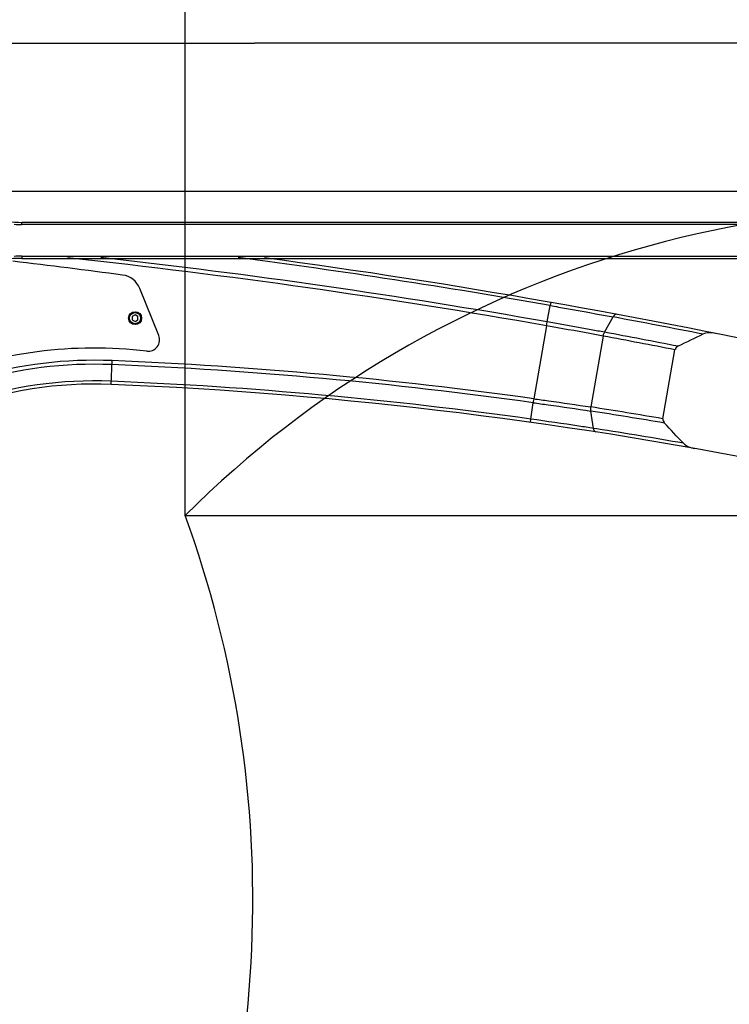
# Model space of a CAD drawing. Header units: millimetres. Extents: x 0 to 11890, y 0 to 8410.
# Tile 93 of 104: x 6355 to 6848, y 5394 to 6077. Entities that reach past the tile are written whole.
import ezdxf

# ---------------------------------------------------------------- set-up
doc = ezdxf.new("R2010")
doc.units = ezdxf.units.MM
doc.header["$LTSCALE"] = 653.95
doc.layers.get('0').update_dxf_attribs({"linetype": 'CONTINUOUS'})
for name, color, linetype in [('304102000079DXF_CONTINUOUS_LINE', 7, 'CONTINUOUS'), ('304103000033DXF_CONTINUOUS_LINE', 7, 'CONTINUOUS'), ('304105000172DXF_CONTINUOUS_LINE', 7, 'CONTINUOUS'), ('501023000062DXF_CONTINUOUS_LINE', 7, 'CONTINUOUS'), ('604006000002DXF_CONTINUOUS_LINE', 7, 'CONTINUOUS'), ('RB30-1-B-JSZL_DXF_DIMENSION', 7, 'CONTINUOUS')]:
    doc.layers.add(name, color=color, linetype=linetype)
doc.styles.get("Standard").update_dxf_attribs({"font": 'txt', "width": 0.7})
doc.dimstyles.new('DIMSTYLE_10', dxfattribs={"dimtxt": 70, "dimasz": 50, "dimexe": 1.5, "dimexo": 0, "dimgap": 1.75, "dimtad": 1, "dimdsep": 46, "dimtxsty": 'Standard', "dimblk": '_FILLED', "dimblk1": '_FILLED', "dimblk2": '_FILLED', "dimcen": 0.09, "dimclrt": 5, "dimazin": 2, "dimtp": 1.2, "dimtm": 1.2, "dimtfac": 1, "dimtofl": 0, "dimtmove": 0, "dimatfit": 3, "dimldrblk": '_FILLED', "dimfxl": 0, "dimtolj": 1, "dimarcsym": 0})
doc.dimstyles.new('DIMSTYLE_13', dxfattribs={"dimtxt": 70, "dimasz": 50, "dimexe": 1.5, "dimexo": 0, "dimgap": 1.75, "dimtad": 1, "dimdec": 1, "dimdsep": 46, "dimtxsty": 'Standard', "dimblk": '_FILLED', "dimblk1": '_FILLED', "dimblk2": '_FILLED', "dimcen": 0.09, "dimclrt": 5, "dimazin": 2, "dimtp": 1.2, "dimtm": 1.2, "dimtfac": 1, "dimtdec": 1, "dimtofl": 0, "dimtmove": 0, "dimatfit": 3, "dimldrblk": '_FILLED', "dimfxl": 0, "dimtolj": 1, "dimarcsym": 0})
doc.dimstyles.new('DIMSTYLE_3', dxfattribs={"dimtxt": 70, "dimasz": 50, "dimexe": 1.5, "dimexo": 0, "dimgap": 1.75, "dimtad": 0, "dimtih": 1, "dimtoh": 1, "dimdec": 1, "dimdsep": 46, "dimtxsty": 'Standard', "dimblk": '_FILLED', "dimblk1": '_FILLED', "dimblk2": '_FILLED', "dimcen": 0.09, "dimclrt": 5, "dimazin": 2, "dimtp": 0.8, "dimtm": 0.8, "dimtfac": 1, "dimtdec": 1, "dimtofl": 0, "dimtmove": 0, "dimatfit": 3, "dimldrblk": '_FILLED', "dimfxl": 0, "dimtolj": 1, "dimarcsym": 0})
doc.dimstyles.new('DIMSTYLE_5', dxfattribs={"dimtxt": 70, "dimasz": 50, "dimexe": 1.5, "dimexo": 0, "dimgap": 1.75, "dimtad": 0, "dimtih": 1, "dimtoh": 1, "dimdsep": 46, "dimtxsty": 'Standard', "dimblk": '_FILLED', "dimblk1": '_FILLED', "dimblk2": '_FILLED', "dimcen": 0.09, "dimclrt": 5, "dimazin": 2, "dimtp": 1.2, "dimtm": 1.2, "dimtfac": 1, "dimtofl": 0, "dimtmove": 0, "dimatfit": 3, "dimldrblk": '_FILLED', "dimfxl": 0, "dimtolj": 1, "dimarcsym": 0})
doc.dimstyles.new('DIMSTYLE_7', dxfattribs={"dimtxt": 70, "dimasz": 50, "dimexe": 1.5, "dimexo": 0, "dimgap": 1.75, "dimtad": 0, "dimtih": 1, "dimtoh": 1, "dimdec": 1, "dimdsep": 46, "dimtxsty": 'Standard', "dimblk": '_FILLED', "dimblk1": '_FILLED', "dimblk2": '_FILLED', "dimcen": 0.09, "dimclrt": 5, "dimazin": 2, "dimtp": 1.2, "dimtm": 1.2, "dimtfac": 1, "dimtdec": 1, "dimtofl": 0, "dimtmove": 0, "dimatfit": 3, "dimldrblk": '_FILLED', "dimfxl": 0, "dimtolj": 1, "dimarcsym": 0})
doc.dimstyles.new('DIMSTYLE_8', dxfattribs={"dimtxt": 70, "dimasz": 50, "dimexe": 1.5, "dimexo": 0, "dimgap": 1.75, "dimtad": 1, "dimdsep": 46, "dimtxsty": 'Standard', "dimblk": '_FILLED', "dimblk1": '_FILLED', "dimblk2": '_FILLED', "dimcen": 0.09, "dimclrt": 5, "dimazin": 2, "dimtp": 0.8, "dimtm": 0.8, "dimtfac": 1, "dimtofl": 0, "dimtmove": 0, "dimatfit": 3, "dimldrblk": '_FILLED', "dimfxl": 0, "dimtolj": 1, "dimarcsym": 0})

# ---------------------------------------------------------------- blocks, each defined once
blk = doc.blocks.new('*D9')
at = {"layer": 'RB30-1-B-JSZL_DXF_DIMENSION', "color": 2, "linetype": 'Continuous'}
blk.add_line((6469.75, 5733.13), (6469.75, 6434.96), dxfattribs=at)
blk = doc.blocks.new('_FILLED')
at = {"color": 0, "linetype": 'ByBlock'}
blk.add_solid([(0, 0), (-1, 0.17), (-1, -0.17)], dxfattribs=at)
blk = doc.blocks.new('*D11')
at = {"layer": 'RB30-1-B-JSZL_DXF_DIMENSION', "color": 2, "linetype": 'Continuous'}
blk.add_line((7762.98, 4950.16), (7762.98, 6434.96), dxfattribs=at)
blk = doc.blocks.new('*D15')
at = {"layer": 'RB30-1-B-JSZL_DXF_DIMENSION', "color": 2, "linetype": 'Continuous'}
blk.add_line((6469.75, 5733.13), (7960.11, 5733.13), dxfattribs=at)
blk = doc.blocks.new('*D21')
at = {"layer": 'RB30-1-B-JSZL_DXF_DIMENSION', "color": 2, "linetype": 'Continuous'}
for p, q in [((6127.98, 5850.16), (6127.98, 6076.14)), ((6907.98, 5850.16), (6907.98, 6076.14)), ((6127.98, 6061.14), (6517.98, 6061.14)), ((6907.98, 6061.14), (6517.98, 6061.14))]:
    blk.add_line(p, q, dxfattribs=at)
at = {"layer": 'RB30-1-B-JSZL_DXF_DIMENSION', "color": 2, "linetype": 'Continuous', "xscale": 50, "yscale": 50, "zscale": 50, "rotation": 180}
blk.add_blockref('_FILLED', (6127.98, 6061.14), dxfattribs=at)
at = {"layer": 'RB30-1-B-JSZL_DXF_DIMENSION', "color": 2, "linetype": 'Continuous', "xscale": 50, "yscale": 50, "zscale": 50}
blk.add_blockref('_FILLED', (6907.98, 6061.14), dxfattribs=at)
blk = doc.blocks.new('*D24')
at = {"layer": 'RB30-1-B-JSZL_DXF_DIMENSION', "color": 2, "linetype": 'Continuous'}
for p, q in [((7104.19, 5958.16), (5344.32, 5958.16)), ((5359.32, 5958.16), (5359.32, 5288.66)), ((5359.32, 4619.16), (5359.32, 5288.66)), ((5759.44, 4619.16), (5344.32, 4619.16))]:
    blk.add_line(p, q, dxfattribs=at)
at = {"layer": 'RB30-1-B-JSZL_DXF_DIMENSION', "color": 2, "linetype": 'Continuous', "xscale": 50, "yscale": 50, "zscale": 50}
for p, rotation in [((5359.32, 5958.16), 90), ((5359.32, 4619.16), 270)]:
    blk.add_blockref('_FILLED', p, dxfattribs=dict(at, rotation=rotation))
blk = doc.blocks.new('*D30')
at = {"layer": 'RB30-1-B-JSZL_DXF_DIMENSION', "color": 2, "linetype": 'Continuous'}
for p, q in [((5937.98, 4804.16), (5937.98, 6228.31)), ((7130.19, 5924.16), (7130.19, 6228.31)), ((5937.98, 6213.31), (6534.09, 6213.31)), ((7130.19, 6213.31), (6534.09, 6213.31))]:
    blk.add_line(p, q, dxfattribs=at)
at = {"layer": 'RB30-1-B-JSZL_DXF_DIMENSION', "color": 2, "linetype": 'Continuous', "xscale": 50, "yscale": 50, "zscale": 50, "rotation": 180}
blk.add_blockref('_FILLED', (5937.98, 6213.31), dxfattribs=at)
at = {"layer": 'RB30-1-B-JSZL_DXF_DIMENSION', "color": 2, "linetype": 'Continuous', "xscale": 50, "yscale": 50, "zscale": 50}
blk.add_blockref('_FILLED', (7130.19, 6213.31), dxfattribs=at)

msp = doc.modelspace()

# ---------------------------------------------------------------- linework, layer by layer
at = {"color": 2, "linetype": 'Continuous'}
for centre, radius, start, end in [((6985.692, 5215.824), 730.615, 20.075571, 134.924429), ((5736.792, 5466.352), 780, 335, 20)]:
    msp.add_arc(centre, radius, start, end, dxfattribs=at)
at = {"layer": '304102000079DXF_CONTINUOUS_LINE', "color": 9, "linetype": 'Continuous'}
for p, q in [((6723.825, 5881.104), (6723.434, 5878.912)), ((6721.439, 5867.575), (6723.436, 5878.911)), ((6720.957, 5864.842), (6721.44, 5867.574)), ((6761.224, 5860.367), (6767.099, 5871.014)), ((6720.954, 5864.842), (6712.025, 5814.19)), ((6760.316, 5857.694), (6751.643, 5808.513)), ((6418.256, 5824.164), (6418.937, 5840.664)), ((6709.995, 5800.049), (6711.588, 5811.451)), ((6753.61, 5793.639), (6751.597, 5805.669)), ((6709.688, 5797.843), (6709.996, 5800.049)), ((6755.685, 5793.316), (6753.612, 5793.638)), ((6755.683, 5793.306), (6753.612, 5793.638))]:
    msp.add_line(p, q, dxfattribs=at)
at = {"layer": '304102000079DXF_CONTINUOUS_LINE', "color": 7, "linetype": 'Continuous'}
msp.add_line((6801.695, 5800.306), (6810.136, 5848.18), dxfattribs=at)
at = {"layer": '304102000079DXF_CONTINUOUS_LINE', "color": 9, "linetype": 'Continuous'}
for centre, radius, start, end in [((5856.334, 956.933), 4983.487, 80.008793, 83.874785), ((5856.334, 956.933), 4986.26, 80.008756, 83.611183), ((5856.334, 956.933), 4997.774, 80.008756, 82.524874), ((5855.737, 957.242), 4997.573, 78.762779, 79.492674), ((5852.169, 956.895), 4987.02, 78.899663, 79.497175), ((5850.336, 957.19), 4984.275, 78.897447, 79.480503), ((6406.7, 5544.402), 296.516, 87.634675, 124.562159), ((6294.443, 2826.72), 3016.514, 82.04288, 87.634675), ((6406.7, 5544.402), 293.742, 87.634675, 125.901931), ((6294.443, 2826.72), 3013.74, 82.043886, 87.634675), ((6406.7, 5544.402), 282.227, 87.634675, 129.351174), ((6294.443, 2826.72), 3002.226, 82.043886, 87.634675), ((6290.273, 2826.537), 3014.645, 80.210033, 81.197558), ((6288.5, 2827.2), 3017.073, 80.206536, 81.169757), ((6293.752, 2826.483), 3002.579, 79.983693, 81.150173)]:
    msp.add_arc(centre, radius, start, end, dxfattribs=at)
at = {"layer": '304102000079DXF_CONTINUOUS_LINE', "color": 7, "linetype": 'Continuous'}
for centre, radius, start, end in [((5856.334, 956.933), 5000, 77.758931, 82.316239), ((9834.559, -364.468), 6910.952, 115.7730677, 115.9325668), ((6406.7, 5544.402), 280, 87.634675, 132.432396), ((6294.443, 2826.72), 3000, 78.356515, 87.634675), ((3759.765, 2930.592), 4180.719, 43.0274, 43.290114)]:
    msp.add_arc(centre, radius, start, end, dxfattribs=at)
at = {"layer": '304102000079DXF_CONTINUOUS_LINE', "color": 9, "linetype": 'Continuous'}
for points, knots in [([(6723.436, 5878.913), (6727.237, 5878.243), (6741.801, 5875.659), (6756.352, 5873.008), (6767.099, 5871.014)], [0, 0, 0, 0, 0.2609755, 1, 1, 1, 1]), ([(6769.553, 5872.829), (6768.856, 5872.959), (6767.798, 5872.167), (6767.264, 5871.309), (6767.101, 5871.014)], [0, 0, 0, 0, 0.6773384, 1, 1, 1, 1]), ([(6761.224, 5860.367), (6758.117, 5860.953), (6744.86, 5863.383), (6731.601, 5865.805), (6721.439, 5867.576)], [0, 0, 0, 0, 0.2346234, 1, 1, 1, 1]), ([(6760.316, 5857.698), (6757.243, 5858.28), (6744.127, 5860.692), (6731.01, 5863.095), (6720.955, 5864.847)], [0, 0, 0, 0, 0.2346067, 1, 1, 1, 1]), ([(6711.588, 5811.447), (6715.072, 5810.966), (6728.423, 5809.142), (6741.751, 5807.155), (6751.597, 5805.669)], [0, 0, 0, 0, 0.2610229, 1, 1, 1, 1]), ([(6712.026, 5814.19), (6711.922, 5813.533), (6711.795, 5812.722), (6711.662, 5811.912), (6711.635, 5811.759)], [0, 0, 0, 0, 0.8107776, 1, 1, 1, 1]), ([(6712.024, 5814.186), (6715.474, 5813.716), (6728.695, 5811.93), (6741.893, 5809.974), (6751.642, 5808.508)], [0, 0, 0, 0, 0.2610172, 1, 1, 1, 1]), ([(6753.61, 5793.639), (6750.205, 5794.166), (6735.679, 5796.386), (6721.136, 5798.497), (6709.994, 5800.047)], [0, 0, 0, 0, 0.2344899, 1, 1, 1, 1]), ([(6755.327, 5791.106), (6754.624, 5791.215), (6753.886, 5792.316), (6753.666, 5793.305), (6753.61, 5793.639)], [0, 0, 0, 0, 0.6774885, 1, 1, 1, 1])]:
    msp.add_open_spline(points, degree=3, knots=knots, dxfattribs=at)
for points in [[(6760.314, 5857.698), (6760.463, 5858.525), (6760.563, 5859.551), (6761.247, 5860.04)], [(6751.642, 5808.513), (6751.501, 5807.68), (6751.246, 5806.672), (6751.73, 5805.979)]]:
    msp.add_open_spline(points, degree=3, dxfattribs=at)
at = {"layer": '304102000079DXF_CONTINUOUS_LINE', "color": 7, "linetype": 'Continuous'}
for points in [[(6838.259, 5859.568), (6835.43, 5860.134), (6832.22, 5860.26), (6829.622, 5859.005)], [(6801.695, 5800.306), (6801.535, 5799.398), (6802.046, 5797.981), (6802.958, 5797.844)], [(6815.986, 5783.298), (6817.938, 5781.207), (6820.94, 5780.16), (6823.756, 5779.655)]]:
    msp.add_open_spline(points, degree=3, dxfattribs=at)
msp.add_open_spline([(6812.309, 5850.616), (6811.831, 5850.384), (6810.776, 5850.097), (6810.431, 5848.834), (6810.619, 5848.381)], degree=3, knots=[0, 0, 0, 0, 0.5200241, 1, 1, 1, 1], dxfattribs=at)
at = {"layer": '304103000033DXF_CONTINUOUS_LINE', "color": 9, "linetype": 'Continuous'}
for p, q in [((6356.33, 5935.164), (6356.33, 5936.664)), ((7072.057, 5935.164), (6356.33, 5935.164)), ((6356.33, 5913.164), (6356.33, 5911.664)), ((6356.33, 5913.164), (7072.057, 5913.164))]:
    msp.add_line(p, q, dxfattribs=at)
at = {"layer": '304103000033DXF_CONTINUOUS_LINE', "color": 7, "linetype": 'Continuous'}
for p, q in [((7072.057, 5936.664), (6356.33, 5936.664)), ((6356.33, 5911.664), (7072.057, 5911.664))]:
    msp.add_line(p, q, dxfattribs=at)
for centre, start, end in [((6356.33, 6036.664), 264.446322, 270), ((6356.33, 5811.664), 90, 94.422466)]:
    msp.add_arc(centre, 100, start, end, dxfattribs=at)
at = {"layer": '304103000033DXF_CONTINUOUS_LINE', "color": 9, "linetype": 'Continuous'}
for centre, start, end in [((6356.33, 6036.664), 266.971699, 270), ((6356.33, 5811.664), 90, 93.028023)]:
    msp.add_arc(centre, 101.5, start, end, dxfattribs=at)
at = {"layer": '304105000172DXF_CONTINUOUS_LINE', "color": 7, "linetype": 'Continuous'}
msp.add_line((6451.44, 5858.167), (6438.245, 5890.827), dxfattribs=at)
for centre, radius, start, end in [((5765.899, 967.088), 4977, 82.374587, 83.259508), ((6424.337, 5885.208), 15, 22, 82.374587), ((6444.023, 5855.17), 8, 263.151547, 22), ((6406.699, 5544.404), 305, 83.151547, 111.802628)]:
    msp.add_arc(centre, radius, start, end, dxfattribs=at)
at = {"layer": '501023000062DXF_CONTINUOUS_LINE', "color": 7, "linetype": 'Continuous'}
for p, q in [((6434.979, 5872.473), (6432.979, 5871.318)), ((6436.979, 5871.318), (6434.979, 5872.473)), ((6432.979, 5871.318), (6432.979, 5869.009)), ((6432.979, 5869.009), (6434.979, 5867.854)), ((6434.979, 5867.854), (6436.979, 5869.009)), ((6436.979, 5869.009), (6436.979, 5871.318))]:
    msp.add_line(p, q, dxfattribs=at)
msp.add_circle((6434.979, 5870.164), 4.36, dxfattribs=at)
at = {"layer": '501023000062DXF_CONTINUOUS_LINE', "color": 9, "linetype": 'Continuous'}
msp.add_circle((6434.979, 5870.164), 3.86, dxfattribs=at)
at = {"layer": '604006000002DXF_CONTINUOUS_LINE', "color": 7, "linetype": 'Continuous'}
msp.add_circle((6434.979, 5870.164), 4.5, dxfattribs=at)

# ---------------------------------------------------------------- dimensions: what is measured, and where the dimension line sits
at = {"layer": 'RB30-1-B-JSZL_DXF_DIMENSION', "color": 2, "linetype": 'Continuous'}
for feature_location, offset, dtype, origin, dimstyle, override, picture, middle in [((6469.752, 5733.127), (0, 701.83), 1, (5937.979, 4804.164), 'DIMSTYLE_3', {"dimgap": 17.500236, "dimtad": 1, "dimtih": 0, "dimtoh": 0}, '*D9', (6452.252, 6469.957)), ((7762.979, 4950.164), (0, 1484.793), 1, (5937.979, 4950.164), 'DIMSTYLE_5', {"dimgap": 17.500236, "dimtad": 1, "dimtih": 0, "dimtoh": 0}, '*D11', (7745.479, 6469.957)), ((6469.752, 5733.127), (1490.357, 0), 0, (6469.752, 4619.164), 'DIMSTYLE_7', {"dimgap": 17.500115, "dimtad": 1, "dimtih": 0, "dimtoh": 0}, '*D15', (7995.109, 5750.627))]:
    dim = msp.add_ordinate_dim(feature_location=feature_location, offset=offset, dtype=dtype, origin=origin, dimstyle=dimstyle, override=override, dxfattribs=at)
    dim.commit()
    dim.dimension.update_dxf_attribs({"geometry": picture, "text_midpoint": middle})
for base, p1, p2, dimstyle, picture, middle in [((7130.194, 6213.314), (5937.979, 4804.164), (7130.194, 5924.164), 'DIMSTYLE_13', '*D30', (6505.937, 6213.314)), ((6907.979, 6061.136), (6127.979, 5850.164), (6907.979, 5850.164), 'DIMSTYLE_8', '*D21', (6513.11, 6061.136))]:
    dim = msp.add_linear_dim(base=base, p1=p1, p2=p2, dimstyle=dimstyle, dxfattribs=at)
    dim.commit()
    dim.dimension.update_dxf_attribs({"geometry": picture, "text_midpoint": middle, "dimtype": 160})
dim = msp.add_linear_dim(base=(5359.323, 4619.164), p1=(7104.189, 5958.164), p2=(5759.443, 4619.164), angle=270, dimstyle='DIMSTYLE_10', dxfattribs=at)
dim.commit()
dim.dimension.update_dxf_attribs({"geometry": '*D24', "text_midpoint": (5359.323, 5190.664), "dimtype": 160})

doc.saveas('drawing.dxf')
